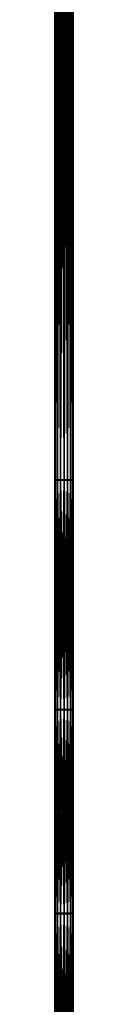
# Model space of a CAD drawing. Header units: millimetres. Extents: x -326 to 2371, y -557 to 1237.
# Tile 99 of 114: x 68.56 to 73.56, y 700.99 to 969.17. Entities that reach past the tile are written whole.
import ezdxf

# ---------------------------------------------------------------- set-up
doc = ezdxf.new("R2010")
doc.units = ezdxf.units.MM
doc.header["$LTSCALE"] = 25.4
doc.layers.get('0').update_dxf_attribs({"true_color": 0xff5454})

# ---------------------------------------------------------------- blocks, each defined once
blk = doc.blocks.new('MONO-BIURKOWA-7703.STL')
at = {"color": 18, "true_color": 0x000000}
mesh = blk.add_polyface(dxfattribs=at)
corners = [(68.75, 1097.41, 14.58), (68.56, 1097.42, 13.62), (68.75, 843.81, 14.91), (68.56, 1176.84, 13.66)]
mesh.append_faces([[corners[k] for k in face] for face in [(0, 1, 2), (1, 0, 3)]], dxfattribs={"vtx0": -1, "color": 18})
mesh = blk.add_polyface(dxfattribs=at)
corners = [(72.83, 1097.42, 11.85), (73.37, 1097.42, 12.66), (72.83, 843.79, 12.18), (73.22, 1176.84, 12.41)]
mesh.append_faces([[corners[k] for k in face] for face in [(0, 1, 2), (1, 0, 3)]], dxfattribs={"vtx0": -1, "color": 18})
mesh = blk.add_polyface(dxfattribs=at)
corners = [(73.37, 1097.42, 12.66), (73.56, 1097.42, 13.62), (73.37, 843.79, 12.99), (73.56, 1176.84, 13.66)]
mesh.append_faces([[corners[k] for k in face] for face in [(0, 1, 2), (1, 0, 3)]], dxfattribs={"vtx0": -1, "color": 18})
mesh = blk.add_polyface(dxfattribs=at)
corners = [(68.56, 1097.42, 13.62), (68.56, 843.8, 13.95), (68.75, 843.81, 14.91)]
mesh.append_faces([[corners[k] for k in face] for face in [(0, 1, 2)]], dxfattribs={"color": 18})
mesh = blk.add_polyface(dxfattribs=at)
corners = [(68.56, 843.8, 13.95), (68.75, 1097.42, 12.66), (68.75, 843.79, 12.99), (68.56, 1097.42, 13.62)]
mesh.append_faces([[corners[k] for k in face] for face in [(0, 1, 2), (1, 0, 3)]], dxfattribs={"vtx0": -1, "color": 18})
mesh = blk.add_polyface(dxfattribs=at)
corners = [(68.75, 843.79, 12.99), (69.29, 1097.42, 11.85), (69.29, 843.79, 12.18), (68.75, 1097.42, 12.66)]
mesh.append_faces([[corners[k] for k in face] for face in [(0, 1, 2), (1, 0, 3)]], dxfattribs={"vtx0": -1, "color": 18})
mesh = blk.add_polyface(dxfattribs=at)
corners = [(69.29, 843.82, 15.72), (68.75, 1097.41, 14.58), (68.75, 843.81, 14.91), (69.29, 1097.41, 15.39)]
mesh.append_faces([[corners[k] for k in face] for face in [(0, 1, 2), (1, 0, 3)]], dxfattribs={"vtx0": -1, "color": 18})
mesh = blk.add_polyface(dxfattribs=at)
corners = [(70.1, 1097.42, 11.31), (69.29, 843.79, 12.18), (69.29, 1097.42, 11.85), (70.1, 843.78, 11.64)]
mesh.append_faces([[corners[k] for k in face] for face in [(0, 1, 2), (1, 0, 3)]], dxfattribs={"vtx0": -1, "color": 18})
mesh = blk.add_polyface(dxfattribs=at)
corners = [(70.1, 843.82, 16.26), (69.29, 1097.41, 15.39), (69.29, 843.82, 15.72), (70.1, 1097.41, 15.93)]
mesh.append_faces([[corners[k] for k in face] for face in [(0, 1, 2), (1, 0, 3)]], dxfattribs={"vtx0": -1, "color": 18})
mesh = blk.add_polyface(dxfattribs=at)
corners = [(71.06, 1097.42, 11.12), (70.1, 843.78, 11.64), (70.1, 1097.42, 11.31), (71.06, 843.78, 11.45)]
mesh.append_faces([[corners[k] for k in face] for face in [(0, 1, 2), (1, 0, 3)]], dxfattribs={"vtx0": -1, "color": 18})
mesh = blk.add_polyface(dxfattribs=at)
corners = [(71.06, 843.83, 16.45), (70.1, 1097.41, 15.93), (70.1, 843.82, 16.26), (71.06, 1097.41, 16.12)]
mesh.append_faces([[corners[k] for k in face] for face in [(0, 1, 2), (1, 0, 3)]], dxfattribs={"vtx0": -1, "color": 18})
mesh = blk.add_polyface(dxfattribs=at)
corners = [(72.01, 1097.42, 11.31), (71.06, 843.78, 11.45), (71.06, 1097.42, 11.12), (72.01, 843.78, 11.64)]
mesh.append_faces([[corners[k] for k in face] for face in [(0, 1, 2), (1, 0, 3)]], dxfattribs={"vtx0": -1, "color": 18})
mesh = blk.add_polyface(dxfattribs=at)
corners = [(72.01, 843.82, 16.26), (71.06, 1097.41, 16.12), (71.06, 843.83, 16.45), (72.01, 1097.41, 15.93)]
mesh.append_faces([[corners[k] for k in face] for face in [(0, 1, 2), (1, 0, 3)]], dxfattribs={"vtx0": -1, "color": 18})
mesh = blk.add_polyface(dxfattribs=at)
corners = [(72.83, 1097.42, 11.85), (72.01, 843.78, 11.64), (72.01, 1097.42, 11.31), (72.83, 843.79, 12.18)]
mesh.append_faces([[corners[k] for k in face] for face in [(0, 1, 2), (1, 0, 3)]], dxfattribs={"vtx0": -1, "color": 18})
mesh = blk.add_polyface(dxfattribs=at)
corners = [(72.83, 843.82, 15.72), (72.01, 1097.41, 15.93), (72.01, 843.82, 16.26), (72.83, 1097.41, 15.39)]
mesh.append_faces([[corners[k] for k in face] for face in [(0, 1, 2), (1, 0, 3)]], dxfattribs={"vtx0": -1, "color": 18})
mesh = blk.add_polyface(dxfattribs=at)
corners = [(73.37, 1097.42, 12.66), (73.37, 843.79, 12.99), (72.83, 843.79, 12.18)]
mesh.append_faces([[corners[k] for k in face] for face in [(0, 1, 2)]], dxfattribs={"color": 18})
mesh = blk.add_polyface(dxfattribs=at)
corners = [(73.37, 1097.41, 14.58), (72.83, 843.82, 15.72), (73.37, 843.81, 14.91), (72.83, 1097.41, 15.39)]
mesh.append_faces([[corners[k] for k in face] for face in [(0, 1, 2), (1, 0, 3)]], dxfattribs={"vtx0": -1, "color": 18})
mesh = blk.add_polyface(dxfattribs=at)
corners = [(73.56, 1097.42, 13.62), (73.56, 843.8, 13.95), (73.37, 843.79, 12.99)]
mesh.append_faces([[corners[k] for k in face] for face in [(0, 1, 2)]], dxfattribs={"color": 18})
mesh = blk.add_polyface(dxfattribs=at)
corners = [(73.56, 1097.42, 13.62), (73.37, 843.81, 14.91), (73.56, 843.8, 13.95), (73.37, 1097.41, 14.58)]
mesh.append_faces([[corners[k] for k in face] for face in [(0, 1, 2), (1, 0, 3)]], dxfattribs={"vtx0": -1, "color": 18})
mesh = blk.add_polyface(dxfattribs=at)
corners = [(68.75, 781.27, 15.81), (68.56, 843.8, 13.95), (68.56, 781.25, 14.85), (68.75, 843.81, 14.91)]
mesh.append_faces([[corners[k] for k in face] for face in [(0, 1, 2), (1, 0, 3)]], dxfattribs={"vtx0": -1, "color": 18})
mesh = blk.add_polyface(dxfattribs=at)
corners = [(68.56, 781.25, 14.85), (68.75, 843.79, 12.99), (68.75, 781.23, 13.89), (68.56, 843.8, 13.95)]
mesh.append_faces([[corners[k] for k in face] for face in [(0, 1, 2), (1, 0, 3)]], dxfattribs={"vtx0": -1, "color": 18})
mesh = blk.add_polyface(dxfattribs=at)
corners = [(69.29, 781.29, 16.62), (68.75, 843.81, 14.91), (68.75, 781.27, 15.81), (69.29, 843.82, 15.72)]
mesh.append_faces([[corners[k] for k in face] for face in [(0, 1, 2), (1, 0, 3)]], dxfattribs={"vtx0": -1, "color": 18})
mesh = blk.add_polyface(dxfattribs=at)
corners = [(68.75, 781.23, 13.89), (69.29, 843.79, 12.18), (69.29, 781.22, 13.08), (68.75, 843.79, 12.99)]
mesh.append_faces([[corners[k] for k in face] for face in [(0, 1, 2), (1, 0, 3)]], dxfattribs={"vtx0": -1, "color": 18})
mesh = blk.add_polyface(dxfattribs=at)
corners = [(70.1, 781.3, 17.16), (69.29, 843.82, 15.72), (69.29, 781.29, 16.62), (70.1, 843.82, 16.26)]
mesh.append_faces([[corners[k] for k in face] for face in [(0, 1, 2), (1, 0, 3)]], dxfattribs={"vtx0": -1, "color": 18})
mesh = blk.add_polyface(dxfattribs=at)
corners = [(70.1, 843.78, 11.64), (69.29, 781.22, 13.08), (69.29, 843.79, 12.18), (70.1, 781.21, 12.54)]
mesh.append_faces([[corners[k] for k in face] for face in [(0, 1, 2), (1, 0, 3)]], dxfattribs={"vtx0": -1, "color": 18})
mesh = blk.add_polyface(dxfattribs=at)
corners = [(71.06, 781.31, 17.35), (70.1, 843.82, 16.26), (70.1, 781.3, 17.16), (71.06, 843.83, 16.45)]
mesh.append_faces([[corners[k] for k in face] for face in [(0, 1, 2), (1, 0, 3)]], dxfattribs={"vtx0": -1, "color": 18})
mesh = blk.add_polyface(dxfattribs=at)
corners = [(71.06, 843.78, 11.45), (70.1, 781.21, 12.54), (70.1, 843.78, 11.64), (71.06, 781.2, 12.35)]
mesh.append_faces([[corners[k] for k in face] for face in [(0, 1, 2), (1, 0, 3)]], dxfattribs={"vtx0": -1, "color": 18})
mesh = blk.add_polyface(dxfattribs=at)
corners = [(72.01, 781.3, 17.16), (71.06, 843.83, 16.45), (71.06, 781.31, 17.35), (72.01, 843.82, 16.26)]
mesh.append_faces([[corners[k] for k in face] for face in [(0, 1, 2), (1, 0, 3)]], dxfattribs={"vtx0": -1, "color": 18})
mesh = blk.add_polyface(dxfattribs=at)
corners = [(72.01, 843.78, 11.64), (71.06, 781.2, 12.35), (71.06, 843.78, 11.45), (72.01, 781.21, 12.54)]
mesh.append_faces([[corners[k] for k in face] for face in [(0, 1, 2), (1, 0, 3)]], dxfattribs={"vtx0": -1, "color": 18})
mesh = blk.add_polyface(dxfattribs=at)
corners = [(72.83, 781.29, 16.62), (72.01, 843.82, 16.26), (72.01, 781.3, 17.16), (72.83, 843.82, 15.72)]
mesh.append_faces([[corners[k] for k in face] for face in [(0, 1, 2), (1, 0, 3)]], dxfattribs={"vtx0": -1, "color": 18})
mesh = blk.add_polyface(dxfattribs=at)
corners = [(72.83, 843.79, 12.18), (72.01, 781.21, 12.54), (72.01, 843.78, 11.64), (72.83, 781.22, 13.08)]
mesh.append_faces([[corners[k] for k in face] for face in [(0, 1, 2), (1, 0, 3)]], dxfattribs={"vtx0": -1, "color": 18})
mesh = blk.add_polyface(dxfattribs=at)
corners = [(73.37, 843.81, 14.91), (72.83, 781.29, 16.62), (73.37, 781.27, 15.81), (72.83, 843.82, 15.72)]
mesh.append_faces([[corners[k] for k in face] for face in [(0, 1, 2), (1, 0, 3)]], dxfattribs={"vtx0": -1, "color": 18})
mesh = blk.add_polyface(dxfattribs=at)
corners = [(72.83, 843.79, 12.18), (73.37, 781.23, 13.89), (72.83, 781.22, 13.08), (73.37, 843.79, 12.99)]
mesh.append_faces([[corners[k] for k in face] for face in [(0, 1, 2), (1, 0, 3)]], dxfattribs={"vtx0": -1, "color": 18})
mesh = blk.add_polyface(dxfattribs=at)
corners = [(73.56, 843.8, 13.95), (73.37, 781.27, 15.81), (73.56, 781.25, 14.85), (73.37, 843.81, 14.91)]
mesh.append_faces([[corners[k] for k in face] for face in [(0, 1, 2), (1, 0, 3)]], dxfattribs={"vtx0": -1, "color": 18})
mesh = blk.add_polyface(dxfattribs=at)
corners = [(73.37, 843.79, 12.99), (73.56, 781.25, 14.85), (73.37, 781.23, 13.89), (73.56, 843.8, 13.95)]
mesh.append_faces([[corners[k] for k in face] for face in [(0, 1, 2), (1, 0, 3)]], dxfattribs={"vtx0": -1, "color": 18})
mesh = blk.add_polyface(dxfattribs=at)
corners = [(68.75, 725.78, 17.47), (68.56, 781.25, 14.85), (68.56, 725.74, 16.51), (68.75, 781.27, 15.81)]
mesh.append_faces([[corners[k] for k in face] for face in [(0, 1, 2), (1, 0, 3)]], dxfattribs={"vtx0": -1, "color": 18})
mesh = blk.add_polyface(dxfattribs=at)
corners = [(68.56, 725.74, 16.51), (68.75, 781.23, 13.89), (68.75, 725.7, 15.56), (68.56, 781.25, 14.85)]
mesh.append_faces([[corners[k] for k in face] for face in [(0, 1, 2), (1, 0, 3)]], dxfattribs={"vtx0": -1, "color": 18})
mesh = blk.add_polyface(dxfattribs=at)
corners = [(69.29, 725.82, 18.28), (68.75, 781.27, 15.81), (68.75, 725.78, 17.47), (69.29, 781.29, 16.62)]
mesh.append_faces([[corners[k] for k in face] for face in [(0, 1, 2), (1, 0, 3)]], dxfattribs={"vtx0": -1, "color": 18})
mesh = blk.add_polyface(dxfattribs=at)
corners = [(68.75, 725.7, 15.56), (69.29, 781.22, 13.08), (69.29, 725.67, 14.74), (68.75, 781.23, 13.89)]
mesh.append_faces([[corners[k] for k in face] for face in [(0, 1, 2), (1, 0, 3)]], dxfattribs={"vtx0": -1, "color": 18})
mesh = blk.add_polyface(dxfattribs=at)
corners = [(70.1, 725.84, 18.82), (69.29, 781.29, 16.62), (69.29, 725.82, 18.28), (70.1, 781.3, 17.16)]
mesh.append_faces([[corners[k] for k in face] for face in [(0, 1, 2), (1, 0, 3)]], dxfattribs={"vtx0": -1, "color": 18})
mesh = blk.add_polyface(dxfattribs=at)
corners = [(70.1, 781.21, 12.54), (69.29, 725.67, 14.74), (69.29, 781.22, 13.08), (70.1, 725.65, 14.2)]
mesh.append_faces([[corners[k] for k in face] for face in [(0, 1, 2), (1, 0, 3)]], dxfattribs={"vtx0": -1, "color": 18})
mesh = blk.add_polyface(dxfattribs=at)
corners = [(71.06, 725.84, 19.01), (70.1, 781.3, 17.16), (70.1, 725.84, 18.82), (71.06, 781.31, 17.35)]
mesh.append_faces([[corners[k] for k in face] for face in [(0, 1, 2), (1, 0, 3)]], dxfattribs={"vtx0": -1, "color": 18})
mesh = blk.add_polyface(dxfattribs=at)
corners = [(71.06, 781.2, 12.35), (70.1, 725.65, 14.2), (70.1, 781.21, 12.54), (71.06, 725.64, 14.01)]
mesh.append_faces([[corners[k] for k in face] for face in [(0, 1, 2), (1, 0, 3)]], dxfattribs={"vtx0": -1, "color": 18})
mesh = blk.add_polyface(dxfattribs=at)
corners = [(72.01, 725.84, 18.82), (71.06, 781.31, 17.35), (71.06, 725.84, 19.01), (72.01, 781.3, 17.16)]
mesh.append_faces([[corners[k] for k in face] for face in [(0, 1, 2), (1, 0, 3)]], dxfattribs={"vtx0": -1, "color": 18})
mesh = blk.add_polyface(dxfattribs=at)
corners = [(72.01, 781.21, 12.54), (71.06, 725.64, 14.01), (71.06, 781.2, 12.35), (72.01, 725.65, 14.2)]
mesh.append_faces([[corners[k] for k in face] for face in [(0, 1, 2), (1, 0, 3)]], dxfattribs={"vtx0": -1, "color": 18})
mesh = blk.add_polyface(dxfattribs=at)
corners = [(72.83, 725.82, 18.28), (72.01, 781.3, 17.16), (72.01, 725.84, 18.82), (72.83, 781.29, 16.62)]
mesh.append_faces([[corners[k] for k in face] for face in [(0, 1, 2), (1, 0, 3)]], dxfattribs={"vtx0": -1, "color": 18})
mesh = blk.add_polyface(dxfattribs=at)
corners = [(72.83, 781.22, 13.08), (72.01, 725.65, 14.2), (72.01, 781.21, 12.54), (72.83, 725.67, 14.74)]
mesh.append_faces([[corners[k] for k in face] for face in [(0, 1, 2), (1, 0, 3)]], dxfattribs={"vtx0": -1, "color": 18})
mesh = blk.add_polyface(dxfattribs=at)
corners = [(73.37, 781.27, 15.81), (72.83, 725.82, 18.28), (73.37, 725.78, 17.47), (72.83, 781.29, 16.62)]
mesh.append_faces([[corners[k] for k in face] for face in [(0, 1, 2), (1, 0, 3)]], dxfattribs={"vtx0": -1, "color": 18})
mesh = blk.add_polyface(dxfattribs=at)
corners = [(72.83, 781.22, 13.08), (73.37, 725.7, 15.56), (72.83, 725.67, 14.74), (73.37, 781.23, 13.89)]
mesh.append_faces([[corners[k] for k in face] for face in [(0, 1, 2), (1, 0, 3)]], dxfattribs={"vtx0": -1, "color": 18})
mesh = blk.add_polyface(dxfattribs=at)
corners = [(73.56, 781.25, 14.85), (73.37, 725.78, 17.47), (73.56, 725.74, 16.51), (73.37, 781.27, 15.81)]
mesh.append_faces([[corners[k] for k in face] for face in [(0, 1, 2), (1, 0, 3)]], dxfattribs={"vtx0": -1, "color": 18})
mesh = blk.add_polyface(dxfattribs=at)
corners = [(73.37, 781.23, 13.89), (73.56, 725.74, 16.51), (73.37, 725.7, 15.56), (73.56, 781.25, 14.85)]
mesh.append_faces([[corners[k] for k in face] for face in [(0, 1, 2), (1, 0, 3)]], dxfattribs={"vtx0": -1, "color": 18})
mesh = blk.add_polyface(dxfattribs=at)
corners = [(68.75, 659.58, 21.45), (68.56, 725.74, 16.51), (68.56, 659.5, 20.5), (68.75, 725.78, 17.47)]
mesh.append_faces([[corners[k] for k in face] for face in [(0, 1, 2), (1, 0, 3)]], dxfattribs={"vtx0": -1, "color": 18})
mesh = blk.add_polyface(dxfattribs=at)
corners = [(68.56, 659.5, 20.5), (68.75, 725.7, 15.56), (68.75, 659.42, 19.54), (68.56, 725.74, 16.51)]
mesh.append_faces([[corners[k] for k in face] for face in [(0, 1, 2), (1, 0, 3)]], dxfattribs={"vtx0": -1, "color": 18})
mesh = blk.add_polyface(dxfattribs=at)
corners = [(69.29, 659.65, 22.26), (68.75, 725.78, 17.47), (68.75, 659.58, 21.45), (69.29, 725.82, 18.28)]
mesh.append_faces([[corners[k] for k in face] for face in [(0, 1, 2), (1, 0, 3)]], dxfattribs={"vtx0": -1, "color": 18})
mesh = blk.add_polyface(dxfattribs=at)
corners = [(68.75, 659.42, 19.54), (69.29, 725.67, 14.74), (69.29, 659.35, 18.73), (68.75, 725.7, 15.56)]
mesh.append_faces([[corners[k] for k in face] for face in [(0, 1, 2), (1, 0, 3)]], dxfattribs={"vtx0": -1, "color": 18})
mesh = blk.add_polyface(dxfattribs=at)
corners = [(70.1, 659.7, 22.8), (69.29, 725.82, 18.28), (69.29, 659.65, 22.26), (70.1, 725.84, 18.82)]
mesh.append_faces([[corners[k] for k in face] for face in [(0, 1, 2), (1, 0, 3)]], dxfattribs={"vtx0": -1, "color": 18})
mesh = blk.add_polyface(dxfattribs=at)
corners = [(70.1, 725.65, 14.2), (69.29, 659.35, 18.73), (69.29, 725.67, 14.74), (70.1, 659.31, 18.19)]
mesh.append_faces([[corners[k] for k in face] for face in [(0, 1, 2), (1, 0, 3)]], dxfattribs={"vtx0": -1, "color": 18})
mesh = blk.add_polyface(dxfattribs=at)
corners = [(71.06, 659.71, 22.99), (70.1, 725.84, 18.82), (70.1, 659.7, 22.8), (71.06, 725.84, 19.01)]
mesh.append_faces([[corners[k] for k in face] for face in [(0, 1, 2), (1, 0, 3)]], dxfattribs={"vtx0": -1, "color": 18})
mesh = blk.add_polyface(dxfattribs=at)
corners = [(71.06, 725.64, 14.01), (70.1, 659.31, 18.19), (70.1, 725.65, 14.2), (71.06, 659.29, 18)]
mesh.append_faces([[corners[k] for k in face] for face in [(0, 1, 2), (1, 0, 3)]], dxfattribs={"vtx0": -1, "color": 18})
mesh = blk.add_polyface(dxfattribs=at)
corners = [(72.01, 659.7, 22.8), (71.06, 725.84, 19.01), (71.06, 659.71, 22.99), (72.01, 725.84, 18.82)]
mesh.append_faces([[corners[k] for k in face] for face in [(0, 1, 2), (1, 0, 3)]], dxfattribs={"vtx0": -1, "color": 18})
mesh = blk.add_polyface(dxfattribs=at)
corners = [(72.01, 725.65, 14.2), (71.06, 659.29, 18), (71.06, 725.64, 14.01), (72.01, 659.31, 18.19)]
mesh.append_faces([[corners[k] for k in face] for face in [(0, 1, 2), (1, 0, 3)]], dxfattribs={"vtx0": -1, "color": 18})
mesh = blk.add_polyface(dxfattribs=at)
corners = [(72.83, 659.65, 22.26), (72.01, 725.84, 18.82), (72.01, 659.7, 22.8), (72.83, 725.82, 18.28)]
mesh.append_faces([[corners[k] for k in face] for face in [(0, 1, 2), (1, 0, 3)]], dxfattribs={"vtx0": -1, "color": 18})
mesh = blk.add_polyface(dxfattribs=at)
corners = [(72.83, 725.67, 14.74), (72.01, 659.31, 18.19), (72.01, 725.65, 14.2), (72.83, 659.35, 18.73)]
mesh.append_faces([[corners[k] for k in face] for face in [(0, 1, 2), (1, 0, 3)]], dxfattribs={"vtx0": -1, "color": 18})
mesh = blk.add_polyface(dxfattribs=at)
corners = [(73.37, 725.78, 17.47), (72.83, 659.65, 22.26), (73.37, 659.58, 21.45), (72.83, 725.82, 18.28)]
mesh.append_faces([[corners[k] for k in face] for face in [(0, 1, 2), (1, 0, 3)]], dxfattribs={"vtx0": -1, "color": 18})
mesh = blk.add_polyface(dxfattribs=at)
corners = [(72.83, 725.67, 14.74), (73.37, 659.42, 19.54), (72.83, 659.35, 18.73), (73.37, 725.7, 15.56)]
mesh.append_faces([[corners[k] for k in face] for face in [(0, 1, 2), (1, 0, 3)]], dxfattribs={"vtx0": -1, "color": 18})
mesh = blk.add_polyface(dxfattribs=at)
corners = [(73.56, 725.74, 16.51), (73.37, 659.58, 21.45), (73.56, 659.5, 20.5), (73.37, 725.78, 17.47)]
mesh.append_faces([[corners[k] for k in face] for face in [(0, 1, 2), (1, 0, 3)]], dxfattribs={"vtx0": -1, "color": 18})
mesh = blk.add_polyface(dxfattribs=at)
corners = [(73.37, 725.7, 15.56), (73.56, 659.5, 20.5), (73.37, 659.42, 19.54), (73.56, 725.74, 16.51)]
mesh.append_faces([[corners[k] for k in face] for face in [(0, 1, 2), (1, 0, 3)]], dxfattribs={"vtx0": -1, "color": 18})

msp = doc.modelspace()

# ---------------------------------------------------------------- block references
at = {"color": 0}
msp.add_blockref('MONO-BIURKOWA-7703.STL', (0, 0, -757.74), dxfattribs=at)

doc.saveas('drawing.dxf')
